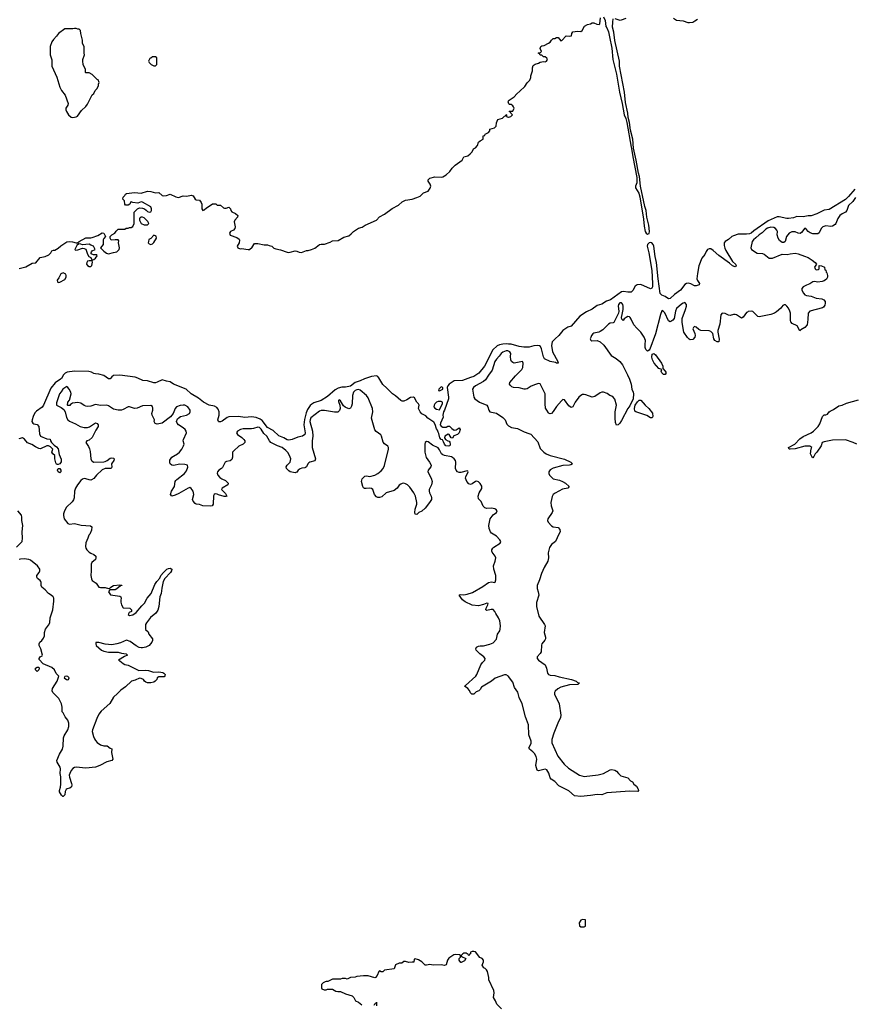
# Model space of a CAD drawing. Header units: inches. Extents: x 2348423 to 2474978, y 460702 to 613625.
# Tile 52 of 113: x 2403975 to 2414248, y 517687 to 529822. Entities that reach past the tile are written whole.
import ezdxf

# ---------------------------------------------------------------- set-up
doc = ezdxf.new("R2010")
doc.units = ezdxf.units.IN
doc.header["$MEASUREMENT"] = 0
for name, color, linetype in [('C4501', 7, 'Continuous'), ('C4502', 7, 'Continuous'), ('C4511', 7, 'Continuous'), ('C4512', 7, 'Continuous')]:
    doc.layers.add(name, color=color, linetype=linetype)

msp = doc.modelspace()

# ---------------------------------------------------------------- linework, layer by layer
at = {"layer": 'C4501', "color": 5, "elevation": 120}
for points in [[(2409913, 517630), (2409853, 517690), (2409838, 517730), (2409812, 517770), (2409821, 517830), (2409819, 517859), (2409757, 517990), (2409757, 518017), (2409739, 518090), (2409729, 518110), (2409710, 518129), (2409695, 518135), (2409675, 518170), (2409689, 518210), (2409689, 518230), (2409674, 518250), (2409645, 518265), (2409593, 518333), (2409570, 518339), (2409550, 518339), (2409532, 518330), (2409532, 518308), (2409518, 518302), (2409510, 518286), (2409502, 518302), (2409476, 518316), (2409450, 518318), (2409434, 518310), (2409414, 518290), (2409418, 518278), (2409474, 518250), (2409457, 518223), (2409417, 518203), (2409410, 518202), (2409389, 518230), (2409389, 518251), (2409408, 518270), (2409406, 518290), (2409395, 518295), (2409350, 518301), (2409325, 518295), (2409265, 518255), (2409247, 518230), (2409230, 518175), (2409210, 518164), (2409170, 518175), (2409070, 518169), (2409030, 518179), (2408990, 518168), (2408970, 518168), (2408932, 518212), (2408890, 518235), (2408850, 518246), (2408838, 518242), (2408830, 518206), (2408810, 518208), (2408770, 518202), (2408730, 518215), (2408710, 518215), (2408685, 518195), (2408650, 518193), (2408608, 518172), (2408596, 518150), (2408590, 518126), (2408470, 518108), (2408450, 518088), (2408430, 518088), (2408410, 518098), (2408402, 518090), (2408380, 518040), (2408361, 518019), (2408350, 518014), (2408270, 518037), (2408210, 518039), (2408130, 518029), (2408110, 518022), (2408050, 518018), (2408010, 517998), (2407990, 518006), (2407950, 518006), (2407930, 517998), (2407830, 517998), (2407772, 517968), (2407750, 517968), (2407738, 517962), (2407714, 517950), (2407694, 517930), (2407694, 517890), (2407698, 517878), (2407725, 517865), (2407750, 517865), (2407770, 517872), (2407830, 517872), (2407871, 517851), (2407895, 517845), (2407930, 517845), (2407990, 517816), (2408070, 517791), (2408092, 517770), (2408114, 517730), (2408150, 517712), (2408190, 517681)], [(2408343, 517677), (2408350, 517694), (2408362, 517698), (2408370, 517712), (2408371, 517670)]]:
    msp.add_lwpolyline(points, dxfattribs=at)
at = {"layer": 'C4502', "color": 5}
for points, elevation in [([(2404670, 529715), (2404650, 529715), (2404628, 529708), (2404532, 529708), (2404452, 529650), (2404430, 529618), (2404390, 529578), (2404372, 529550), (2404352, 529490), (2404352, 529390), (2404372, 529328), (2404372, 529250), (2404434, 529114), (2404471, 528990), (2404491, 528950), (2404535, 528890), (2404571, 528790), (2404567, 528770), (2404545, 528730), (2404545, 528710), (2404551, 528691), (2404576, 528650), (2404610, 528621), (2404630, 528615), (2404670, 528623), (2404689, 528631), (2404736, 528704), (2404790, 528754), (2404810, 528782), (2404870, 528894), (2404890, 528914), (2404906, 528950), (2404930, 528974), (2404947, 529013), (2404947, 529027), (2404955, 529050), (2404942, 529082), (2404930, 529086), (2404870, 529148), (2404830, 529166), (2404790, 529166), (2404786, 529170), (2404786, 529210), (2404758, 529270), (2404755, 529310), (2404755, 529330), (2404775, 529390), (2404768, 529410), (2404768, 529490), (2404749, 529529), (2404749, 529570), (2404729, 529650), (2404726, 529690), (2404707, 529707), (2404693, 529707)], 80), ([(2405650, 529366), (2405610, 529366), (2405593, 529347), (2405578, 529342), (2405562, 529310), (2405570, 529294), (2405594, 529270), (2405630, 529254), (2405650, 529254), (2405666, 529270), (2405666, 529350)], 80), ([(2405490, 527389), (2405470, 527388), (2405460, 527380), (2405452, 527370), (2405452, 527350), (2405472, 527312), (2405510, 527292), (2405550, 527292), (2405568, 527310), (2405553, 527333), (2405510, 527378)], 60), ([(2405630, 527168), (2405593, 527127), (2405568, 527112), (2405561, 527090), (2405559, 527070), (2405570, 527059), (2405590, 527051), (2405610, 527059), (2405630, 527078), (2405659, 527130), (2405655, 527155)], 60), ([(2404702, 527058), (2404680, 527040), (2404654, 526990), (2404662, 526982), (2404690, 526985), (2404750, 527005), (2404770, 527002), (2404790, 526992), (2404810, 526934), (2404825, 526905), (2404851, 526891), (2404862, 526862), (2404870, 526854), (2404878, 526862), (2404890, 526865), (2404910, 526881), (2404928, 526910), (2404926, 526926), (2404885, 526925), (2404856, 526936), (2404854, 526950), (2404859, 526961), (2404870, 526972), (2404906, 526990), (2404886, 527030), (2404850, 527042), (2404830, 527054), (2404750, 527048), (2404730, 527055)], 60), ([(2404830, 526849), (2404810, 526844), (2404801, 526830), (2404799, 526810), (2404810, 526791), (2404830, 526780), (2404850, 526779), (2404866, 526794), (2404873, 526833), (2404869, 526849)], 60), ([(2404510, 526704), (2404481, 526690), (2404459, 526641), (2404436, 526610), (2404441, 526590), (2404450, 526581), (2404470, 526587), (2404530, 526621), (2404546, 526650), (2404549, 526670), (2404544, 526684)], 60), ([(2409170, 525299), (2409138, 525270), (2409134, 525250), (2409150, 525247), (2409189, 525270), (2409188, 525290)], 60), ([(2409170, 525118), (2409130, 525115), (2409110, 525108), (2409090, 525088), (2409081, 525070), (2409079, 525050), (2409090, 525036), (2409110, 525023), (2409150, 525014), (2409186, 525090), (2409186, 525110)], 60), ([(2404470, 524238), (2404449, 524250), (2404442, 524270), (2404450, 524292), (2404470, 524292), (2404482, 524270), (2404482, 524250)], 60), ([(2404190, 521789), (2404170, 521808), (2404170, 521830), (2404190, 521843), (2404210, 521842), (2404216, 521830), (2404211, 521810)], 80), ([(2404550, 521733), (2404530, 521728), (2404524, 521710), (2404550, 521691), (2404570, 521687), (2404578, 521690), (2404584, 521710), (2404570, 521729)], 80)]:
    msp.add_lwpolyline(points, close=True, dxfattribs=dict(at, elevation=elevation))
for points, elevation in [([(2410000, 528796), (2409995, 528810), (2410000, 528819)], 60), ([(2403970, 526756), (2404050, 526778), (2404130, 526822), (2404173, 526827), (2404229, 526891), (2404290, 526905), (2404335, 526925), (2404358, 526950), (2404370, 526972), (2404390, 526982), (2404410, 526982), (2404430, 526992), (2404450, 527005), (2404483, 527037), (2404557, 527083), (2404590, 527090), (2404625, 527085), (2404670, 527071), (2404689, 527071), (2404708, 527090), (2404790, 527134), (2404850, 527134), (2404870, 527139), (2404938, 527162), (2404990, 527196), (2405012, 527190), (2405032, 527150), (2405010, 527126), (2405002, 527110), (2405005, 527050), (2404972, 527010), (2405011, 526970), (2405045, 526945), (2405070, 526935), (2405130, 526954), (2405150, 526955), (2405170, 526963), (2405202, 526990), (2405204, 527010), (2405193, 527070), (2405195, 527095), (2405188, 527108), (2405150, 527109), (2405104, 527104), (2405088, 527128), (2405089, 527151), (2405110, 527172), (2405146, 527190), (2405163, 527217), (2405190, 527242), (2405270, 527242), (2405288, 527252), (2405310, 527252), (2405330, 527262), (2405350, 527262), (2405370, 527274), (2405386, 527310), (2405386, 527450), (2405426, 527490), (2405450, 527502), (2405490, 527498), (2405511, 527491), (2405535, 527475), (2405550, 527458), (2405570, 527451), (2405590, 527456), (2405601, 527470), (2405601, 527490), (2405590, 527514), (2405490, 527575), (2405470, 527578), (2405430, 527561), (2405369, 527569), (2405350, 527578), (2405344, 527576), (2405331, 527549), (2405310, 527535), (2405278, 527538), (2405269, 527549), (2405268, 527590), (2405246, 527610), (2405250, 527634), (2405270, 527654), (2405278, 527670), (2405290, 527678), (2405390, 527691), (2405470, 527682), (2405550, 527707), (2405590, 527704), (2405650, 527687), (2405690, 527692), (2405730, 527656), (2405750, 527651), (2405786, 527654), (2405831, 527671), (2405899, 527639), (2405930, 527631), (2405990, 527651), (2406034, 527646), (2406090, 527661), (2406111, 527650), (2406138, 527610), (2406150, 527603), (2406190, 527596), (2406210, 527571), (2406219, 527550), (2406221, 527490), (2406230, 527472), (2406250, 527478), (2406275, 527505), (2406322, 527530), (2406350, 527551), (2406390, 527551), (2406410, 527538), (2406450, 527538), (2406485, 527505), (2406500, 527500), (2406520, 527500), (2406554, 527510), (2406572, 527492), (2406578, 527470), (2406590, 527452), (2406635, 527435), (2406662, 527410), (2406658, 527390), (2406627, 527350), (2406619, 527330), (2406631, 527270), (2406626, 527250), (2406610, 527228), (2406574, 527210), (2406562, 527190), (2406567, 527167), (2406650, 527138), (2406679, 527119), (2406685, 527105), (2406681, 527070), (2406656, 527030), (2406662, 527010), (2406690, 526999), (2406710, 527001), (2406790, 526988), (2406806, 526990), (2406840, 527020), (2406870, 527062), (2406910, 527065), (2406987, 527047), (2407030, 527046), (2407050, 527041), (2407082, 527030), (2407108, 527008), (2407130, 526996), (2407190, 526987), (2407270, 526955), (2407290, 526951), (2407310, 526955), (2407370, 526975), (2407390, 526971), (2407417, 526957), (2407446, 526954), (2407510, 526978), (2407530, 526978), (2407570, 526991), (2407610, 527007), (2407630, 527017), (2407670, 527050), (2407690, 527055), (2407730, 527056), (2407801, 527079), (2407830, 527095), (2407898, 527102), (2407970, 527141), (2408030, 527160), (2408059, 527181), (2408090, 527210), (2408149, 527251), (2408196, 527264), (2408233, 527290), (2408370, 527350), (2408410, 527391), (2408470, 527424), (2408565, 527495), (2408642, 527538), (2408690, 527578), (2408730, 527597), (2408811, 527609), (2408869, 527630), (2408910, 527648), (2408950, 527688), (2409010, 527707), (2409034, 527746), (2409041, 527770), (2409035, 527795), (2409009, 527830), (2409009, 527850), (2409029, 527870), (2409090, 527885), (2409170, 527881), (2409190, 527887), (2409230, 527911), (2409274, 527950), (2409306, 527994), (2409342, 528030), (2409428, 528090), (2409449, 528130), (2409497, 528143), (2409528, 528170), (2409550, 528194), (2409566, 528230), (2409590, 528242), (2409615, 528270), (2409629, 528311), (2409648, 528330), (2409686, 528350), (2409688, 528390), (2409706, 528394), (2409710, 528412), (2409750, 528432), (2409769, 528451), (2409770, 528472), (2409826, 528490), (2409848, 528510), (2409849, 528550), (2409869, 528591), (2409926, 528610), (2409950, 528634), (2409962, 528638), (2409970, 528652), (2409974, 528650), (2409974, 528630), (2409984, 528624), (2410000, 528621)], 60), ([(2410000, 525825), (2409970, 525828), (2409930, 525825), (2409886, 525814), (2409858, 525802), (2409805, 525755), (2409701, 525550), (2409634, 525466), (2409570, 525423), (2409530, 525414), (2409430, 525377), (2409330, 525372), (2409268, 525330), (2409252, 525310), (2409243, 525290), (2409261, 525170), (2409259, 525150), (2409210, 525008), (2409198, 524990), (2409191, 524950), (2409195, 524925), (2409161, 524850), (2409158, 524830), (2409170, 524812), (2409190, 524802), (2409230, 524802), (2409250, 524812), (2409270, 524811), (2409302, 524782), (2409330, 524765), (2409353, 524767), (2409390, 524791), (2409401, 524770), (2409390, 524729), (2409371, 524709), (2409326, 524694), (2409310, 524666), (2409290, 524668), (2409268, 524708), (2409255, 524715), (2409212, 524690), (2409211, 524670), (2409222, 524650), (2409250, 524631), (2409266, 524626), (2409276, 524616), (2409281, 524590), (2409274, 524570), (2409256, 524564), (2409227, 524570), (2409209, 524590), (2409199, 524619), (2409184, 524644), (2409169, 524650), (2409154, 524670), (2409141, 524721), (2409130, 524738), (2409122, 524762), (2409110, 524779), (2409094, 524834), (2409080, 524860), (2409006, 524910), (2408979, 524939), (2408930, 524964), (2408910, 524990), (2408889, 525030), (2408897, 525070), (2408890, 525088), (2408869, 525110), (2408840, 525160), (2408828, 525168), (2408790, 525164), (2408744, 525136), (2408710, 525122), (2408690, 525122), (2408670, 525129), (2408606, 525186), (2408570, 525212), (2408501, 525281), (2408450, 525324), (2408402, 525410), (2408390, 525423), (2408371, 525431), (2408310, 525423), (2408223, 525397), (2408169, 525370), (2408111, 525349), (2408050, 525306), (2407990, 525295), (2407945, 525295), (2407899, 525281), (2407861, 525259), (2407770, 525178), (2407688, 525130), (2407601, 525099), (2407575, 525085), (2407554, 525066), (2407522, 525018), (2407504, 524976), (2407486, 524894), (2407477, 524830), (2407491, 524730), (2407488, 524710), (2407458, 524690), (2407402, 524678), (2407332, 524650), (2407290, 524641), (2407270, 524645), (2407230, 524670), (2407170, 524693), (2407100, 524760), (2407030, 524798), (2406964, 524884), (2406940, 524900), (2406890, 524918), (2406830, 524928), (2406750, 524920), (2406670, 524933), (2406553, 524927), (2406530, 524920), (2406470, 524875), (2406450, 524867), (2406430, 524865), (2406424, 524870), (2406418, 524890), (2406433, 524947), (2406434, 524990), (2406422, 525022), (2406403, 525043), (2406377, 525057), (2406310, 525071), (2406241, 525110), (2406177, 525157), (2406086, 525210), (2406027, 525267), (2405869, 525329), (2405830, 525360), (2405785, 525365), (2405730, 525385), (2405670, 525353), (2405650, 525347), (2405630, 525347), (2405550, 525370), (2405494, 525374), (2405430, 525406), (2405396, 525416), (2405210, 525443), (2405130, 525435), (2405110, 525421), (2405090, 525397), (2405070, 525396), (2405010, 525438), (2404952, 525452), (2404910, 525456), (2404890, 525462), (2404859, 525479), (2404828, 525488), (2404650, 525492), (2404561, 525479), (2404536, 525464), (2404516, 525444), (2404490, 525401), (2404479, 525390), (2404413, 525347), (2404358, 525282), (2404267, 525070), (2404250, 525046), (2404182, 524998), (2404163, 524977), (2404142, 524930), (2404128, 524890), (2404126, 524870), (2404135, 524850), (2404150, 524842), (2404192, 524832), (2404211, 524810), (2404218, 524718), (2404230, 524690), (2404310, 524657), (2404350, 524651), (2404355, 524630), (2404366, 524610), (2404398, 524578), (2404430, 524558), (2404450, 524531), (2404463, 524463), (2404486, 524406), (2404486, 524374), (2404470, 524348), (2404450, 524338), (2404440, 524340), (2404430, 524346), (2404421, 524361), (2404409, 524409), (2404409, 524449), (2404384, 524470), (2404369, 524490), (2404384, 524530), (2404356, 524556), (2404330, 524569), (2404310, 524569), (2404230, 524535), (2404210, 524539), (2404170, 524557), (2404126, 524586), (2404070, 524607), (2404034, 524654), (2404010, 524669), (2403963, 524657)], 60), ([(2410000, 525736), (2409990, 525740), (2409970, 525739), (2409930, 525725), (2409910, 525710), (2409885, 525675), (2409850, 525639), (2409830, 525608), (2409797, 525503), (2409750, 525442), (2409715, 525385), (2409690, 525364), (2409592, 525310), (2409566, 525290), (2409553, 525270), (2409570, 525170), (2409584, 525150), (2409642, 525110), (2409730, 525070), (2409743, 525050), (2409755, 525010), (2409770, 524990), (2409851, 524971), (2409930, 524921), (2409958, 524890), (2409979, 524839), (2409997, 524817), (2410000, 524815)], 80), ([(2410000, 521729), (2410000, 521730), (2409970, 521747), (2409950, 521748), (2409834, 521706), (2409789, 521670), (2409666, 521594), (2409650, 521567), (2409631, 521550), (2409600, 521540), (2409570, 521509), (2409548, 521508), (2409530, 521525), (2409516, 521556), (2409498, 521578), (2409458, 521610), (2409470, 521615), (2409597, 521730), (2409610, 521750), (2409659, 521870), (2409679, 521901), (2409706, 521930), (2409710, 521950), (2409695, 521970), (2409647, 522007), (2409601, 522050), (2409595, 522070), (2409606, 522090), (2409630, 522103), (2409650, 522107), (2409690, 522106), (2409770, 522124), (2409810, 522143), (2409851, 522189), (2409864, 522250), (2409890, 522291), (2409896, 522310), (2409898, 522350), (2409890, 522415), (2409876, 522450), (2409842, 522502), (2409830, 522530), (2409810, 522552), (2409786, 522554), (2409730, 522539), (2409719, 522550), (2409724, 522570), (2409745, 522610), (2409747, 522627), (2409730, 522629), (2409690, 522613), (2409630, 522600), (2409550, 522605), (2409466, 522646), (2409432, 522670), (2409389, 522730), (2409403, 522737), (2409450, 522735), (2409490, 522740), (2409556, 522764), (2409682, 522838), (2409750, 522884), (2409790, 522892), (2409830, 522885), (2409836, 522890), (2409842, 522918), (2409843, 522970), (2409819, 523050), (2409814, 523090), (2409835, 523150), (2409841, 523190), (2409834, 523210), (2409799, 523259), (2409794, 523270), (2409795, 523290), (2409806, 523310), (2409819, 523321), (2409897, 523370), (2409902, 523390), (2409893, 523410), (2409850, 523456), (2409790, 523494), (2409775, 523510), (2409760, 523550), (2409758, 523590), (2409763, 523630), (2409774, 523670), (2409810, 523720), (2409852, 523750), (2409858, 523770), (2409842, 523790), (2409830, 523795), (2409790, 523800), (2409730, 523798), (2409706, 523806), (2409686, 523826), (2409662, 523882), (2409630, 523917), (2409623, 523950), (2409636, 523990), (2409670, 524043), (2409670, 524072), (2409650, 524106), (2409630, 524125), (2409610, 524135), (2409590, 524129), (2409550, 524102), (2409530, 524095), (2409510, 524100), (2409486, 524130), (2409469, 524170), (2409471, 524190), (2409501, 524250), (2409497, 524257), (2409490, 524263), (2409410, 524241), (2409390, 524240), (2409368, 524248), (2409353, 524270), (2409347, 524290), (2409351, 524370), (2409344, 524390), (2409329, 524410), (2409310, 524428), (2409295, 524435), (2409210, 524449), (2409190, 524458), (2409173, 524473), (2409150, 524520), (2409130, 524547), (2409060, 524580), (2409010, 524618), (2408990, 524624), (2408973, 524610), (2408968, 524590), (2408967, 524490), (2408985, 524425), (2409026, 524370), (2409045, 524330), (2409042, 524310), (2409007, 524270), (2409005, 524250), (2409046, 524170), (2409058, 524130), (2409050, 524090), (2409022, 524030), (2409019, 524010), (2409023, 523990), (2409045, 523950), (2409051, 523930), (2409048, 523910), (2409023, 523870), (2408970, 523803), (2408930, 523766), (2408893, 523747), (2408870, 523725), (2408850, 523729), (2408845, 523750), (2408848, 523790), (2408869, 523851), (2408870, 523870), (2408851, 523951), (2408832, 523992), (2408781, 524061), (2408755, 524090), (2408730, 524103), (2408710, 524108), (2408690, 524106), (2408670, 524098), (2408650, 524084), (2408625, 524050), (2408590, 524021), (2408490, 523990), (2408438, 523942), (2408410, 523933), (2408390, 523933), (2408370, 523941), (2408348, 523970), (2408327, 524030), (2408310, 524045), (2408290, 524049), (2408243, 524043), (2408226, 524046), (2408213, 524053), (2408202, 524070), (2408185, 524130), (2408196, 524164), (2408230, 524197), (2408250, 524202), (2408290, 524193), (2408350, 524210), (2408390, 524227), (2408430, 524260), (2408453, 524290), (2408470, 524327), (2408521, 524530), (2408520, 524550), (2408510, 524566), (2408470, 524593), (2408454, 524614), (2408434, 524690), (2408425, 524705), (2408367, 524747), (2408350, 524769), (2408312, 524910), (2408326, 524990), (2408321, 525030), (2408270, 525163), (2408247, 525190), (2408170, 525257), (2408150, 525263), (2408130, 525260), (2408107, 525250), (2408089, 525230), (2408075, 525190), (2408072, 525088), (2408063, 525057), (2408050, 525036), (2408030, 525028), (2407986, 525046), (2407965, 525065), (2407930, 525123), (2407910, 525139), (2407904, 525130), (2407905, 525115), (2407921, 525070), (2407923, 525030), (2407915, 525005), (2407894, 524986), (2407856, 524984), (2407730, 525004), (2407690, 525005), (2407670, 524997), (2407564, 524916), (2407553, 524890), (2407552, 524870), (2407585, 524750), (2407589, 524690), (2407578, 524630), (2407581, 524550), (2407622, 524410), (2407610, 524385), (2407550, 524370), (2407539, 524361), (2407527, 524350), (2407510, 524313), (2407497, 524303), (2407490, 524298), (2407450, 524296), (2407430, 524288), (2407407, 524270), (2407390, 524247), (2407379, 524241), (2407370, 524238), (2407310, 524250), (2407290, 524262), (2407263, 524290), (2407260, 524310), (2407271, 524330), (2407307, 524370), (2407314, 524390), (2407315, 524410), (2407309, 524430), (2407283, 524483), (2407253, 524513), (2407209, 524549), (2407150, 524572), (2407070, 524612), (2407052, 524630), (2407021, 524690), (2406984, 524724), (2406950, 524776), (2406930, 524798), (2406910, 524802), (2406857, 524783), (2406830, 524778), (2406730, 524780), (2406696, 524770), (2406661, 524750), (2406648, 524730), (2406659, 524710), (2406714, 524674), (2406739, 524650), (2406750, 524630), (2406750, 524610), (2406729, 524591), (2406674, 524566), (2406612, 524510), (2406599, 524490), (2406598, 524430), (2406590, 524403), (2406570, 524387), (2406522, 524378), (2406505, 524370), (2406475, 524305), (2406461, 524290), (2406430, 524269), (2406414, 524250), (2406408, 524232), (2406415, 524210), (2406440, 524180), (2406464, 524164), (2406510, 524144), (2406545, 524110), (2406541, 524090), (2406471, 524050), (2406462, 524030), (2406510, 523982), (2406526, 523950), (2406516, 523944), (2406494, 523946), (2406426, 523966), (2406410, 523976), (2406383, 523977), (2406371, 523969), (2406365, 523955), (2406359, 523850), (2406348, 523832), (2406330, 523825), (2406230, 523831), (2406190, 523845), (2406150, 523850), (2406138, 523858), (2406112, 523890), (2406105, 523910), (2406122, 523970), (2406112, 524010), (2406090, 524043), (2406070, 524055), (2406050, 524049), (2405938, 523982), (2405890, 523961), (2405850, 523950), (2405834, 523970), (2405845, 524010), (2405882, 524070), (2405891, 524130), (2405898, 524142), (2405910, 524156), (2406006, 524230), (2406030, 524261), (2406046, 524306), (2406041, 524330), (2406010, 524342), (2405950, 524343), (2405870, 524328), (2405851, 524331), (2405831, 524350), (2405825, 524370), (2405827, 524393), (2405850, 524429), (2405870, 524444), (2405919, 524470), (2405943, 524490), (2405973, 524530), (2405994, 524570), (2406001, 524590), (2405991, 524630), (2405993, 524650), (2406030, 524730), (2406028, 524750), (2406015, 524770), (2405990, 524793), (2405930, 524830), (2405915, 524850), (2405909, 524870), (2405919, 524901), (2405939, 524921), (2405955, 524930), (2406029, 524950), (2406066, 524970), (2406077, 524990), (2406075, 525010), (2406045, 525050), (2406010, 525070), (2405990, 525073), (2405953, 525067), (2405909, 525051), (2405889, 525031), (2405865, 524970), (2405834, 524926), (2405729, 524851), (2405710, 524844), (2405670, 524838), (2405646, 524846), (2405633, 524870), (2405635, 524890), (2405607, 524950), (2405604, 524970), (2405614, 525010), (2405615, 525035), (2405610, 525053), (2405590, 525067), (2405490, 525061), (2405424, 525036), (2405390, 525030), (2405330, 525052), (2405310, 525052), (2405250, 525017), (2405230, 525010), (2405190, 525008), (2405130, 525023), (2405070, 525063), (2405050, 525070), (2404970, 525068), (2404910, 525079), (2404850, 525058), (2404810, 525054), (2404790, 525058), (2404770, 525068), (2404730, 525095), (2404690, 525103), (2404624, 525096), (2404600, 525080), (2404591, 525069), (2404570, 525068), (2404566, 525070), (2404568, 525108), (2404589, 525131), (2404609, 525210), (2404604, 525230), (2404584, 525270), (2404570, 525289), (2404550, 525302), (2404545, 525295), (2404508, 525270), (2404486, 525234), (2404465, 525210), (2404430, 525098), (2404427, 525070), (2404484, 525044), (2404517, 525017), (2404535, 524990), (2404550, 524921), (2404567, 524890), (2404590, 524872), (2404662, 524842), (2404719, 524810), (2404770, 524796), (2404810, 524798), (2404834, 524806), (2404910, 524853), (2404930, 524846), (2404943, 524830), (2404943, 524810), (2404915, 524765), (2404870, 524673), (2404830, 524641), (2404801, 524630), (2404788, 524610), (2404822, 524562), (2404835, 524535), (2404842, 524502), (2404850, 524411), (2404860, 524390), (2404870, 524379), (2404890, 524370), (2405010, 524374), (2405030, 524377), (2405052, 524388), (2405090, 524417), (2405110, 524421), (2405130, 524417), (2405140, 524410), (2405136, 524390), (2405106, 524350), (2405112, 524308), (2405101, 524290), (2405030, 524290), (2404990, 524274), (2404922, 524210), (2404890, 524167), (2404861, 524150), (2404850, 524147), (2404830, 524150), (2404790, 524165), (2404770, 524167), (2404750, 524160), (2404730, 524141), (2404687, 524090), (2404662, 524050), (2404649, 524010), (2404647, 523930), (2404637, 523903), (2404621, 523879), (2404550, 523814), (2404527, 523770), (2404515, 523730), (2404514, 523710), (2404524, 523670), (2404570, 523613), (2404590, 523605), (2404650, 523611), (2404732, 523592), (2404846, 523586), (2404863, 523570), (2404859, 523530), (2404838, 523482), (2404828, 523470), (2404815, 523430), (2404790, 523374), (2404785, 523330), (2404790, 523310), (2404803, 523290), (2404830, 523259), (2404850, 523246), (2404890, 523230), (2404913, 523210), (2404915, 523190), (2404908, 523170), (2404866, 523134), (2404854, 523110), (2404857, 523030), (2404852, 522970), (2404858, 522930), (2404867, 522910), (2404916, 522876), (2404951, 522830), (2404970, 522822), (2405030, 522826), (2405070, 522813), (2405086, 522814), (2405098, 522830), (2405130, 522849), (2405210, 522858), (2405233, 522853), (2405234, 522850), (2405217, 522843), (2405174, 522806), (2405150, 522795), (2405114, 522794), (2405097, 522797), (2405090, 522802), (2405071, 522770), (2405092, 522732), (2405210, 522716), (2405222, 522710), (2405226, 522690), (2405221, 522670), (2405222, 522642), (2405231, 522610), (2405250, 522574), (2405331, 522571), (2405352, 522550), (2405351, 522529), (2405325, 522515), (2405312, 522490), (2405330, 522478), (2405370, 522487), (2405410, 522517), (2405481, 522599), (2405514, 522630), (2405547, 522693), (2405594, 522750), (2405640, 522860), (2405664, 522896), (2405701, 522939), (2405716, 522970), (2405747, 523010), (2405790, 523048), (2405810, 523059), (2405830, 523063), (2405850, 523050), (2405846, 523030), (2405834, 523010), (2405765, 522935), (2405743, 522897), (2405725, 522815), (2405717, 522750), (2405700, 522710), (2405690, 522590), (2405676, 522544), (2405654, 522506), (2405587, 522453), (2405537, 522390), (2405527, 522370), (2405527, 522307), (2405557, 522277), (2405568, 522248), (2405611, 522190), (2405611, 522170), (2405605, 522150), (2405570, 522108), (2405530, 522089), (2405490, 522079), (2405470, 522079), (2405446, 522086), (2405410, 522104), (2405337, 522157), (2405290, 522174), (2405217, 522143), (2405170, 522129), (2405110, 522119), (2405030, 522124), (2404950, 522148), (2404914, 522146), (2404912, 522130), (2404918, 522110), (2404985, 522050), (2405010, 522039), (2405070, 522027), (2405190, 522025), (2405230, 522013), (2405285, 522005), (2405297, 521997), (2405302, 521990), (2405265, 521975), (2405194, 521930), (2405210, 521922), (2405250, 521886), (2405270, 521876), (2405310, 521867), (2405443, 521803), (2405530, 521807), (2405562, 521802), (2405622, 521782), (2405690, 521786), (2405737, 521777), (2405751, 521770), (2405766, 521750), (2405765, 521735), (2405755, 521725), (2405690, 521722), (2405671, 521710), (2405663, 521690), (2405646, 521670), (2405630, 521659), (2405590, 521649), (2405551, 521649), (2405530, 521656), (2405513, 521670), (2405499, 521690), (2405470, 521704), (2405450, 521705), (2405397, 521683), (2405351, 521670), (2405280, 521600), (2405221, 521559), (2405182, 521518), (2405130, 521471), (2405084, 521396), (2404980, 521300), (2404950, 521261), (2404924, 521210), (2404872, 521070), (2404870, 521050), (2404886, 520986), (2404897, 520957), (2404910, 520937), (2404930, 520915), (2404970, 520883), (2405010, 520871), (2405030, 520874), (2405051, 520871), (2405090, 520842), (2405110, 520834), (2405106, 520790), (2405123, 520710), (2405111, 520690), (2405050, 520676), (2404963, 520630), (2404910, 520610), (2404790, 520596), (2404670, 520610), (2404650, 520607), (2404630, 520595), (2404611, 520570), (2404591, 520530), (2404586, 520510), (2404587, 520487), (2404615, 520410), (2404617, 520390), (2404612, 520368), (2404591, 520349), (2404559, 520341), (2404547, 520333), (2404536, 520310), (2404531, 520269), (2404512, 520250), (2404506, 520250), (2404490, 520266), (2404466, 520306), (2404464, 520324), (2404477, 520363), (2404480, 520400), (2404480, 520490), (2404475, 520530), (2404478, 520590), (2404472, 520610), (2404436, 520670), (2404434, 520690), (2404466, 520770), (2404502, 520830), (2404510, 520870), (2404514, 520970), (2404524, 520996), (2404570, 521070), (2404579, 521110), (2404580, 521150), (2404567, 521187), (2404536, 521230), (2404510, 521279), (2404499, 521290), (2404498, 521350), (2404492, 521390), (2404456, 521456), (2404396, 521516), (2404385, 521530), (2404377, 521550), (2404381, 521579), (2404436, 521670), (2404458, 521730), (2404426, 521766), (2404405, 521810), (2404370, 521837), (2404264, 521884), (2404215, 521935), (2404214, 521950), (2404229, 521970), (2404250, 521981), (2404257, 521990), (2404236, 522070), (2404214, 522110), (2404214, 522130), (2404225, 522150), (2404249, 522170), (2404270, 522198), (2404281, 522230), (2404281, 522270), (2404291, 522309), (2404330, 522358), (2404347, 522390), (2404351, 522450), (2404384, 522550), (2404396, 522656), (2404394, 522694), (2404387, 522710), (2404363, 522730), (2404328, 522750), (2404290, 522795), (2404249, 522830), (2404241, 522850), (2404241, 522890), (2404237, 522897), (2404229, 522910), (2404193, 522933), (2404186, 522950), (2404187, 522973), (2404214, 523010), (2404222, 523030), (2404222, 523050), (2404194, 523090), (2404110, 523159), (2404086, 523170), (2404030, 523176), (2403986, 523174), (2403970, 523169)], 80), ([(2403937, 523323), (2404006, 523390), (2404009, 523431), (2404004, 523510), (2404013, 523590), (2404002, 523650), (2404003, 523690), (2403996, 523716), (2403952, 523770)], 80)]:
    msp.add_lwpolyline(points, dxfattribs=dict(at, elevation=elevation))
at = {"layer": 'C4511', "color": 5, "elevation": 120}
msp.add_lwpolyline([(2410910, 518733), (2410890, 518722), (2410871, 518690), (2410873, 518653), (2410890, 518642), (2410930, 518642), (2410946, 518650), (2410946, 518730)], close=True, dxfattribs=at)
at = {"layer": 'C4512', "color": 5}
for points, elevation in [([(2410000, 528819), (2410000, 528820), (2410008, 528830), (2410069, 528870), (2410102, 528910), (2410140, 528940), (2410200, 529000), (2410230, 529042), (2410263, 529077), (2410275, 529110), (2410275, 529130), (2410294, 529190), (2410294, 529230), (2410304, 529256), (2410327, 529273), (2410370, 529286), (2410390, 529298), (2410430, 529305), (2410450, 529302), (2410466, 529310), (2410478, 529330), (2410470, 529346), (2410450, 529366), (2410430, 529366), (2410410, 529386), (2410390, 529386), (2410382, 529402), (2410366, 529410), (2410370, 529414), (2410390, 529414), (2410406, 529430), (2410388, 529468), (2410398, 529490), (2410410, 529498), (2410436, 529504), (2410490, 529531), (2410513, 529547), (2410528, 529570), (2410550, 529591), (2410569, 529591), (2410590, 529602), (2410610, 529602), (2410642, 529562), (2410656, 529564), (2410710, 529622), (2410750, 529618), (2410775, 529625), (2410778, 529650), (2410790, 529671), (2410850, 529682), (2410890, 529678), (2410908, 529690), (2410936, 529744), (2410970, 529762), (2411009, 529771), (2411030, 529782), (2411050, 529782), (2411085, 529765), (2411116, 529764), (2411126, 529770), (2411134, 529846)], 60), ([(2411170, 529856), (2411190, 529811), (2411198, 529738), (2411210, 529722), (2411230, 529671), (2411245, 529610), (2411273, 529473), (2411286, 529330), (2411331, 529152), (2411367, 528927), (2411401, 528790), (2411424, 528650), (2411444, 528604), (2411455, 528555), (2411510, 528251), (2411516, 528236), (2411530, 528132), (2411578, 527878), (2411579, 527810), (2411562, 527770), (2411562, 527750), (2411603, 527683), (2411618, 527638), (2411663, 527363), (2411670, 527278), (2411684, 527210), (2411694, 527190), (2411710, 527180), (2411730, 527187), (2411737, 527210), (2411729, 527291), (2411702, 527390), (2411693, 527470), (2411678, 527518), (2411624, 527770), (2411611, 527890), (2411599, 527930), (2411572, 528090), (2411538, 528238), (2411530, 528348), (2411502, 528462), (2411490, 528555), (2411475, 528615), (2411470, 528670), (2411440, 528800), (2411428, 528930), (2411367, 529250), (2411366, 529310), (2411307, 529567), (2411296, 529670), (2411282, 529730), (2411283, 529790), (2411290, 529832)], 60), ([(2411310, 529838), (2411370, 529816), (2411390, 529819), (2411450, 529839)], 60), ([(2412030, 529841), (2412070, 529815), (2412149, 529809), (2412210, 529788), (2412230, 529786), (2412270, 529793), (2412294, 529806), (2412329, 529830)], 60), ([(2410000, 528621), (2410001, 528621), (2410028, 528630), (2410048, 528650), (2410026, 528670), (2410022, 528682), (2410006, 528690), (2410010, 528694), (2410050, 528694), (2410067, 528733), (2410062, 528750), (2410050, 528762), (2410030, 528775), (2410010, 528778), (2410004, 528784), (2410000, 528796)], 60), ([(2414266, 527734), (2414190, 527643), (2414150, 527606), (2413950, 527482), (2413890, 527475), (2413799, 527430), (2413730, 527405), (2413690, 527406), (2413629, 527391), (2413550, 527395), (2413510, 527380), (2413450, 527371), (2413428, 527372), (2413333, 527393), (2413310, 527391), (2413198, 527342), (2413020, 527220), (2412990, 527193), (2412970, 527183), (2412930, 527178), (2412830, 527177), (2412770, 527159), (2412750, 527149), (2412710, 527115), (2412668, 527090), (2412658, 527070), (2412658, 527038), (2412666, 527006), (2412678, 526978), (2412760, 526840), (2412795, 526810), (2412806, 526790), (2412799, 526781), (2412790, 526777), (2412757, 526790), (2412722, 526822), (2412590, 526916), (2412519, 526979), (2412490, 526996), (2412470, 526999), (2412450, 526990), (2412434, 526966), (2412417, 526930), (2412379, 526881), (2412346, 526790), (2412326, 526694), (2412321, 526630), (2412327, 526607), (2412353, 526570), (2412347, 526553), (2412310, 526540), (2412290, 526542), (2412245, 526565), (2412215, 526575), (2412190, 526572), (2412170, 526557), (2412119, 526490), (2412045, 526435), (2411990, 526384), (2411970, 526382), (2411930, 526412), (2411888, 526428), (2411869, 526449), (2411841, 526630), (2411821, 526830), (2411805, 526905), (2411788, 527030), (2411782, 527050), (2411763, 527070), (2411750, 527077), (2411730, 527073), (2411712, 527050), (2411708, 527030), (2411729, 526950), (2411764, 526730), (2411775, 526570), (2411772, 526530), (2411766, 526514), (2411750, 526506), (2411630, 526560), (2411586, 526554), (2411561, 526539), (2411530, 526483), (2411510, 526465), (2411470, 526463), (2411414, 526474), (2411390, 526470), (2411257, 526370), (2411208, 526352), (2411150, 526314), (2411090, 526299), (2411030, 526254), (2410960, 526220), (2410876, 526170), (2410770, 526046), (2410730, 526032), (2410669, 525991), (2410618, 525930), (2410572, 525890), (2410538, 525850), (2410528, 525808), (2410539, 525730), (2410607, 525610), (2410611, 525589), (2410590, 525589), (2410577, 525597), (2410510, 525608), (2410442, 525642), (2410430, 525668), (2410406, 525766), (2410393, 525793), (2410381, 525801), (2410350, 525805), (2410310, 525801), (2410253, 525787), (2410187, 525787), (2410130, 525795), (2410030, 525823), (2410000, 525825)], 60), ([(2414273, 527630), (2414240, 527580), (2414190, 527534), (2414168, 527472), (2414150, 527450), (2414109, 527430), (2414082, 527410), (2414058, 527370), (2414034, 527310), (2414023, 527297), (2413990, 527277), (2413970, 527275), (2413910, 527281), (2413870, 527270), (2413851, 527249), (2413825, 527195), (2413810, 527183), (2413750, 527183), (2413714, 527194), (2413691, 527211), (2413670, 527238), (2413650, 527253), (2413610, 527201), (2413591, 527189), (2413570, 527190), (2413530, 527206), (2413510, 527209), (2413490, 527206), (2413458, 527190), (2413424, 527150), (2413409, 527090), (2413390, 527077), (2413370, 527078), (2413339, 527099), (2413321, 527130), (2413311, 527170), (2413314, 527210), (2413306, 527230), (2413290, 527249), (2413270, 527260), (2413230, 527263), (2413190, 527254), (2413170, 527241), (2413125, 527195), (2413087, 527170), (2413048, 527132), (2413017, 527110), (2413003, 527090), (2412985, 527010), (2412995, 526990), (2413064, 526944), (2413130, 526939), (2413151, 526931), (2413210, 526882), (2413250, 526884), (2413370, 526931), (2413432, 526928), (2413470, 526937), (2413530, 526944), (2413570, 526936), (2413648, 526908), (2413690, 526890), (2413740, 526860), (2413778, 526830), (2413794, 526810), (2413771, 526770), (2413778, 526750), (2413790, 526741), (2413816, 526744), (2413826, 526750), (2413828, 526792), (2413854, 526790), (2413892, 526770), (2413898, 526738), (2413910, 526734), (2413912, 526710), (2413921, 526701), (2413931, 526671), (2413931, 526650), (2413916, 526624), (2413890, 526604), (2413864, 526596), (2413812, 526588), (2413770, 526595), (2413750, 526590), (2413713, 526567), (2413670, 526551), (2413631, 526530), (2413615, 526510), (2413614, 526490), (2413635, 526450), (2413650, 526433), (2413670, 526422), (2413730, 526413), (2413790, 526390), (2413860, 526380), (2413885, 526370), (2413899, 526350), (2413901, 526330), (2413895, 526305), (2413879, 526281), (2413868, 526272), (2413710, 526229), (2413693, 526207), (2413689, 526129), (2413677, 526063), (2413650, 526030), (2413600, 526000), (2413590, 525989), (2413556, 526050), (2413496, 526076), (2413479, 526099), (2413473, 526113), (2413474, 526206), (2413467, 526230), (2413450, 526265), (2413430, 526292), (2413410, 526306), (2413394, 526306), (2413380, 526300), (2413353, 526267), (2413300, 526220), (2413275, 526205), (2413230, 526189), (2413110, 526162), (2413090, 526160), (2413070, 526164), (2413010, 526224), (2412992, 526228), (2412950, 526226), (2412942, 526218), (2412930, 526215), (2412890, 526154), (2412870, 526145), (2412810, 526183), (2412790, 526189), (2412770, 526189), (2412730, 526177), (2412710, 526181), (2412670, 526203), (2412630, 526204), (2412614, 526186), (2412604, 526070), (2412578, 525990), (2412577, 525970), (2412594, 525886), (2412590, 525850), (2412570, 525850), (2412543, 525870), (2412530, 525890), (2412516, 525956), (2412490, 525978), (2412470, 525987), (2412370, 525992), (2412343, 526003), (2412310, 526033), (2412290, 526039), (2412279, 526030), (2412271, 526010), (2412293, 525953), (2412297, 525930), (2412294, 525910), (2412270, 525879), (2412238, 525878), (2412224, 525884), (2412205, 525905), (2412159, 525970), (2412138, 526090), (2412139, 526141), (2412181, 526250), (2412191, 526290), (2412190, 526312), (2412170, 526336), (2412150, 526330), (2412130, 526315), (2412070, 526261), (2412055, 526230), (2412039, 526141), (2412023, 526117), (2411998, 526102), (2411990, 526099), (2411970, 526109), (2411926, 526210), (2411910, 526227), (2411890, 526236), (2411887, 526233), (2411870, 526189), (2411810, 525949), (2411739, 525761), (2411731, 525748), (2411710, 525736), (2411690, 525757), (2411683, 525783), (2411681, 525819), (2411688, 525870), (2411672, 525910), (2411630, 525972), (2411579, 526019), (2411543, 526063), (2411512, 526132), (2411499, 526150), (2411490, 526159), (2411470, 526163), (2411447, 526153), (2411425, 526135), (2411410, 526115), (2411395, 526130), (2411393, 526150), (2411398, 526190), (2411413, 526250), (2411412, 526290), (2411408, 526310), (2411395, 526330), (2411390, 526334), (2411369, 526331), (2411355, 526310), (2411349, 526290), (2411357, 526230), (2411354, 526206), (2411296, 526090), (2411290, 526084), (2411250, 526081), (2411230, 526070), (2411159, 526001), (2411130, 525981), (2411110, 525971), (2411050, 525957), (2411038, 525950), (2411021, 525930), (2411015, 525905), (2411005, 525890), (2411012, 525872), (2411025, 525865), (2411090, 525867), (2411130, 525851), (2411173, 525810), (2411264, 525684), (2411325, 525645), (2411370, 525611), (2411402, 525570), (2411466, 525446), (2411490, 525391), (2411510, 525331), (2411518, 525270), (2411536, 525230), (2411540, 525210), (2411533, 525150), (2411495, 525065), (2411468, 525030), (2411390, 524881), (2411370, 524850), (2411350, 524830), (2411330, 524824), (2411317, 524857), (2411312, 524910), (2411314, 524990), (2411328, 525070), (2411310, 525144), (2411290, 525169), (2411270, 525184), (2411249, 525189), (2411215, 525215), (2411171, 525231), (2411150, 525231), (2411130, 525223), (2411061, 525179), (2411030, 525171), (2410950, 525199), (2410930, 525204), (2410910, 525201), (2410889, 525191), (2410867, 525170), (2410822, 525110), (2410790, 525049), (2410770, 525041), (2410743, 525063), (2410690, 525137), (2410670, 525141), (2410650, 525126), (2410590, 525055), (2410550, 524993), (2410530, 524970), (2410510, 524965), (2410501, 524970), (2410490, 524978), (2410469, 525009), (2410456, 525036), (2410449, 525089), (2410451, 525210), (2410390, 525336), (2410370, 525339), (2410330, 525327), (2410276, 525304), (2410230, 525274), (2410210, 525268), (2410190, 525269), (2410130, 525284), (2410062, 525290), (2410039, 525299), (2410017, 525317), (2410010, 525330), (2410016, 525350), (2410086, 525434), (2410163, 525510), (2410175, 525535), (2410181, 525590), (2410169, 525609), (2410070, 525590), (2410050, 525597), (2410037, 525610), (2410029, 525630), (2410025, 525670), (2410028, 525710), (2410015, 525730), (2410000, 525736)], 80), ([(2414290, 524589), (2414246, 524610), (2414150, 524642), (2413990, 524638), (2413890, 524620), (2413864, 524610), (2413852, 524568), (2413799, 524490), (2413779, 524470), (2413763, 524437), (2413750, 524424), (2413737, 524437), (2413721, 524470), (2413729, 524531), (2413735, 524550), (2413710, 524564), (2413650, 524567), (2413530, 524535), (2413470, 524527), (2413458, 524530), (2413449, 524550), (2413529, 524590), (2413590, 524658), (2413630, 524686), (2413730, 524731), (2413755, 524750), (2413815, 524810), (2413837, 524843), (2413869, 524930), (2413889, 524951), (2413910, 524951), (2413930, 524961), (2413949, 524990), (2413961, 524999), (2414003, 525017), (2414070, 525061), (2414110, 525071), (2414164, 525096), (2414310, 525136)], 80), ([(2410000, 524815), (2410036, 524796), (2410110, 524782), (2410190, 524742), (2410250, 524724), (2410272, 524712), (2410358, 524618), (2410390, 524537), (2410432, 524492), (2410463, 524470), (2410510, 524450), (2410690, 524406), (2410768, 524370), (2410787, 524350), (2410765, 524335), (2410749, 524331), (2410670, 524326), (2410550, 524294), (2410510, 524274), (2410496, 524250), (2410497, 524230), (2410505, 524210), (2410550, 524164), (2410626, 524146), (2410663, 524130), (2410701, 524110), (2410747, 524070), (2410731, 524050), (2410664, 524036), (2410572, 523988), (2410550, 523970), (2410535, 523945), (2410519, 523870), (2410524, 523830), (2410544, 523770), (2410536, 523750), (2410485, 523670), (2410480, 523650), (2410487, 523630), (2410530, 523586), (2410550, 523573), (2410610, 523562), (2410630, 523538), (2410635, 523510), (2410618, 523482), (2410576, 523390), (2410527, 523353), (2410505, 523315), (2410489, 523250), (2410490, 523190), (2410485, 523150), (2410437, 523070), (2410404, 522996), (2410381, 522919), (2410350, 522850), (2410353, 522810), (2410366, 522770), (2410372, 522730), (2410342, 522638), (2410344, 522590), (2410372, 522472), (2410444, 522370), (2410452, 522350), (2410438, 522270), (2410455, 522210), (2410454, 522190), (2410446, 522174), (2410411, 522130), (2410406, 522114), (2410399, 522030), (2410388, 522010), (2410350, 521970), (2410352, 521950), (2410370, 521930), (2410449, 521870), (2410468, 521830), (2410481, 521770), (2410493, 521753), (2410510, 521745), (2410570, 521739), (2410623, 521723), (2410775, 521690), (2410831, 521670), (2410850, 521655), (2410872, 521650), (2410854, 521630), (2410750, 521624), (2410645, 521595), (2410605, 521575), (2410573, 521547), (2410566, 521530), (2410566, 521510), (2410623, 521390), (2410645, 521250), (2410638, 521222), (2410606, 521154), (2410556, 521030), (2410533, 520950), (2410534, 520910), (2410605, 520745), (2410686, 520646), (2410738, 520598), (2410873, 520513), (2410901, 520501), (2410930, 520496), (2411105, 520515), (2411170, 520532), (2411250, 520576), (2411270, 520579), (2411310, 520574), (2411330, 520562), (2411352, 520530), (2411383, 520503), (2411470, 520477), (2411503, 520443), (2411525, 520430), (2411541, 520401), (2411575, 520375), (2411598, 520338), (2411599, 520321), (2411591, 520309), (2411492, 520312), (2411210, 520295), (2411150, 520270), (2411090, 520272), (2411010, 520260), (2410890, 520249), (2410810, 520257), (2410740, 520320), (2410618, 520378), (2410571, 520431), (2410523, 520463), (2410510, 520477), (2410495, 520535), (2410470, 520576), (2410450, 520586), (2410370, 520565), (2410350, 520574), (2410337, 520630), (2410346, 520710), (2410340, 520740), (2410319, 520779), (2410300, 520800), (2410259, 520830), (2410251, 520850), (2410277, 520903), (2410277, 520930), (2410248, 521010), (2410243, 521130), (2410210, 521230), (2410168, 521390), (2410130, 521470), (2410113, 521533), (2410073, 521590), (2410050, 521658), (2410000, 521729)], 80)]:
    msp.add_lwpolyline(points, dxfattribs=dict(at, elevation=elevation))
at = {"layer": 'C4512', "color": 5, "elevation": 80}
for points in [[(2411930, 525449), (2411910, 525449), (2411890, 525469), (2411881, 525490), (2411886, 525510), (2411850, 525524), (2411793, 525590), (2411773, 525630), (2411763, 525663), (2411770, 525699), (2411790, 525706), (2411810, 525693), (2411882, 525590), (2411901, 525550), (2411902, 525522), (2411930, 525492), (2411936, 525476), (2411937, 525463)], [(2411770, 524917), (2411750, 524917), (2411704, 524944), (2411567, 524987), (2411556, 524996), (2411551, 525030), (2411561, 525070), (2411590, 525113), (2411610, 525134), (2411630, 525131), (2411682, 525070), (2411729, 525029), (2411774, 524974), (2411779, 524930)]]:
    msp.add_lwpolyline(points, close=True, dxfattribs=at)

doc.saveas('drawing.dxf')
